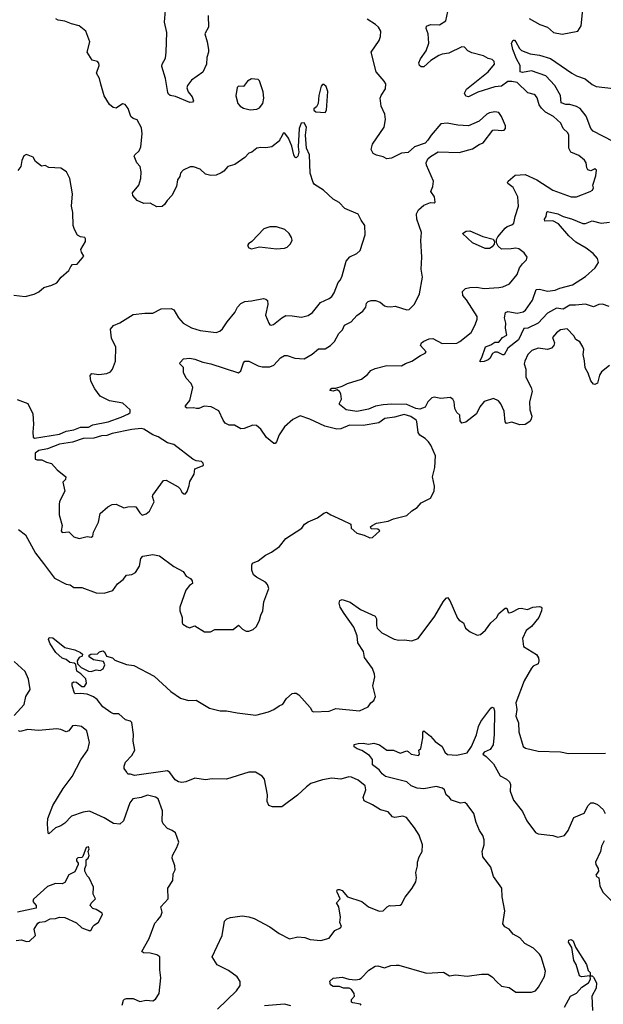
# Model space of a CAD drawing. Extents: x 1839239 to 1929705, y 762242 to 910352.
# Tile 250 of 256: x 1882322 to 1886760, y 844123 to 851613. Entities that reach past the tile are written whole.
import ezdxf

# ---------------------------------------------------------------- set-up
doc = ezdxf.new("R2010")
doc.units = 0

msp = doc.modelspace()

# ---------------------------------------------------------------- linework, layer by layer
at = {"layer": '0CON10XD'}
for points in [[(1883754.5, 851645), (1883757.3, 851555), (1883730, 851505), (1883748.5, 851445), (1883758.2, 851385), (1883757.7, 851365), (1883744.3, 851325), (1883741.7, 851275), (1883715.9, 851214.1), (1883628.4, 851151.6), (1883597.2, 851112.8), (1883594.4, 851095), (1883602.9, 851065), (1883633.8, 851025), (1883643.8, 850995), (1883637.5, 850985), (1883615, 850983.3), (1883507.9, 851027.9), (1883466.2, 851035), (1883452.9, 851045), (1883448.1, 851058.1), (1883431.3, 851165), (1883403, 851257), (1883405.7, 851275), (1883430.4, 851319.6), (1883435.9, 851365), (1883440.8, 851515), (1883422.3, 851595), (1883430, 851685)], [(1886195, 851620.5), (1886278, 851575), (1886335.4, 851555.4), (1886381.2, 851515), (1886447.7, 851502.3), (1886567.5, 851525), (1886592.5, 851565), (1886605, 851690)], [(1882303.8, 848723.8), (1882385, 848692.5), (1882422.5, 848615), (1882427.5, 848535), (1882421.4, 848475), (1882425.9, 848435.9), (1882435, 848429.2), (1882625, 848460.7), (1882675, 848483.1), (1882733.9, 848493.9), (1882785, 848512.1), (1882845, 848512.8), (1882878.4, 848531.6), (1882995, 848552.9), (1883095, 848589.7), (1883150.9, 848615), (1883161.2, 848625), (1883162.7, 848645), (1883106.1, 848696.1), (1883004.5, 848714.5), (1882935, 848748.8), (1882894.5, 848804.5), (1882862.4, 848862.4), (1882858.8, 848905), (1882871.7, 848921.7), (1882925, 848914), (1882985, 848920.8), (1883013.3, 848935), (1883028.8, 848955), (1883050, 849015), (1883052.3, 849122.3), (1883020.2, 849190.2), (1883012.6, 849257.4), (1883034.5, 849285.5), (1883084.6, 849305.4), (1883185, 849368.8), (1883275, 849381.2), (1883335, 849381.1), (1883397.7, 849412.3), (1883473.9, 849416.1), (1883494.5, 849404.5), (1883529.4, 849345), (1883564.6, 849304.6), (1883627.8, 849267.8), (1883695, 849247.1), (1883815.8, 849234.2), (1883845, 849244.2), (1883865, 849260), (1883899.2, 849315), (1883957.1, 849385), (1883978, 849425), (1884005, 849453.3), (1884035, 849468.8), (1884085, 849474.2), (1884175, 849491.2), (1884195, 849486.7), (1884206.4, 849476.4), (1884210, 849445), (1884192.5, 849365), (1884216.7, 849305), (1884225, 849292.5), (1884235, 849290), (1884252.5, 849295), (1884315, 849345.7), (1884345, 849362.2), (1884395, 849361.1), (1884465, 849348.6), (1884515, 849363.1), (1884548, 849385), (1884608.9, 849461.1), (1884675, 849491.1), (1884695, 849508.1), (1884713.5, 849535), (1884745, 849613.8), (1884762.5, 849635), (1884775, 849663.8), (1884805, 849776.7), (1884832.1, 849807.9), (1884885.7, 849834.3), (1884912.3, 849857.7), (1884950, 849975), (1884947.3, 850047.3), (1884917.7, 850087.7), (1884895, 850132.5), (1884795, 850176.2), (1884750.8, 850220.8), (1884705, 850246.2), (1884632, 850315), (1884565, 850360), (1884553.6, 850373.6), (1884530, 850445), (1884525.6, 850585), (1884504, 850635), (1884495.8, 850735), (1884503.3, 850795), (1884485, 850827.5), (1884462.5, 850825), (1884447.5, 850785), (1884440, 850645), (1884446, 850605), (1884436, 850575), (1884425, 850562.5), (1884415, 850566.7), (1884405.7, 850585.7), (1884391.4, 850651.4), (1884365, 850712.5), (1884338.3, 850748.3), (1884325, 850750), (1884308.3, 850711.7), (1884300, 850705), (1884298.3, 850691.7), (1884240, 850645), (1884193, 850637), (1884155, 850641.2), (1884125.8, 850634.2), (1884087.5, 850605), (1884063.9, 850596.1), (1884033.3, 850565), (1883959.4, 850510.6), (1883904.7, 850495.3), (1883875, 850460), (1883855, 850446.7), (1883815, 850431.2), (1883775, 850427.5), (1883735, 850438), (1883695, 850476), (1883644.5, 850494.5), (1883617.9, 850492.1), (1883565, 850468), (1883546, 850445), (1883539.1, 850420.9), (1883522, 850395), (1883515, 850342.5), (1883478.6, 850275), (1883443.2, 850236.8), (1883424.2, 850205.8), (1883405, 850190.8), (1883365, 850188), (1883315, 850215.8), (1883265, 850214), (1883215, 850236.7), (1883183.8, 850275), (1883180, 850295), (1883228.6, 850355), (1883244.7, 850405.3), (1883246.1, 850456.1), (1883237.8, 850495), (1883213.1, 850525), (1883193.8, 850575), (1883196.7, 850585), (1883230, 850615), (1883243.1, 850645), (1883252.9, 850745), (1883249.7, 850789.7), (1883215, 850850), (1883185, 850860), (1883167.5, 850875), (1883145.9, 850935.9), (1883125, 850966.7), (1883105, 850973.3), (1883055, 850938.8), (1883032.5, 850945), (1883005, 850967.5), (1882965, 851032.5), (1882938.3, 851121.7), (1882929.4, 851165), (1882905.8, 851205), (1882926.7, 851263.3), (1882923.1, 851283.1), (1882914, 851294), (1882874, 851305), (1882835.8, 851365), (1882855.6, 851444.4), (1882826.5, 851525), (1882775.3, 851565.3), (1882715, 851580.4), (1882665, 851602), (1882615, 851608.8), (1882598.3, 851618.3)], [(1886808.3, 848981.7), (1886746.4, 848935), (1886731.3, 848908.7), (1886715, 848847.5), (1886695, 848836.5), (1886685, 848838.9), (1886664.8, 848864.8), (1886644.6, 848925), (1886621.5, 848965), (1886618, 849018), (1886605.8, 849065), (1886610.8, 849105), (1886604.3, 849125), (1886582.4, 849162.4), (1886550, 849180), (1886535, 849208.8), (1886485, 849262), (1886435.7, 849254.3), (1886405, 849230), (1886374.4, 849195), (1886389.2, 849155), (1886382.9, 849135), (1886366.9, 849113.1), (1886336.6, 849103.4), (1886265.8, 849114.2), (1886216.7, 849095), (1886186, 849065), (1886162.9, 849015), (1886159.4, 848995), (1886170.5, 848955), (1886172.1, 848892.1), (1886212.7, 848815), (1886217.9, 848785), (1886198.6, 848705), (1886202.5, 848645), (1886215.7, 848595.7), (1886212.5, 848575), (1886201.2, 848555), (1886165, 848534), (1886125, 848530), (1886065, 848550), (1886025, 848540), (1886014.3, 848554.3), (1886006.7, 848635), (1885981.2, 848691.2), (1885963.6, 848713.6), (1885925, 848730), (1885855, 848708.8), (1885822.2, 848667.8), (1885795.4, 848614.6), (1885715, 848550), (1885685, 848542.5), (1885671.5, 848561.5), (1885670, 848605), (1885647.1, 848625), (1885630.8, 848655), (1885626.2, 848705), (1885615, 848727.1), (1885595, 848738), (1885525, 848730), (1885475, 848741.4), (1885455, 848737.1), (1885425, 848705.4), (1885406, 848664), (1885365, 848650), (1885335, 848656), (1885265, 848685.7), (1885152.9, 848687.1), (1885086.2, 848683.8), (1885027, 848673), (1884975, 848651.1), (1884885, 848632.9), (1884805, 848644.5), (1884754.4, 848685), (1884752.9, 848695), (1884768.2, 848725), (1884765, 848766.2), (1884755, 848783.8), (1884737, 848797), (1884705, 848787.5), (1884681.7, 848791.7), (1884695, 848810), (1884725, 848810), (1884775, 848823.8), (1884815, 848844.2), (1884920.7, 848879.3), (1884966.5, 848913.5), (1884992.5, 848945), (1885025, 848959.3), (1885115, 848983.2), (1885225, 848979.4), (1885255, 848997.5), (1885304.7, 849015.3), (1885370.9, 849059.1), (1885406.2, 849075), (1885413.3, 849085), (1885371.2, 849135), (1885378.8, 849155), (1885395, 849168), (1885435, 849184.2), (1885465, 849187.1), (1885535, 849148.8), (1885645, 849153.1), (1885670, 849165), (1885755, 849232.5), (1885785, 849291.2), (1885801.5, 849335), (1885801.8, 849355), (1885720.8, 849480.8), (1885691.9, 849515), (1885688.8, 849545), (1885713.2, 849566.8), (1885745, 849574.3), (1885795, 849577.1), (1885855, 849567.5), (1885965, 849575.6), (1885995, 849580), (1886045.7, 849604.3), (1886106, 849675), (1886124, 849725), (1886145, 849756), (1886176.2, 849785), (1886180, 849805), (1886158.7, 849838.7), (1886118.9, 849868.9), (1886095, 849874.6), (1886058.4, 849868.4), (1885985, 849866.2), (1885960, 849890), (1885946.7, 849915), (1885948.8, 849941.2), (1885958.5, 849961.5), (1886012.6, 850027.4), (1886030.2, 850039.8), (1886065, 850051.1), (1886080.6, 850065), (1886088.9, 850115), (1886115.7, 850195), (1886108.8, 850265), (1886075, 850336.7), (1886035, 850367.5), (1886031.2, 850375), (1886036.7, 850385), (1886090.5, 850429.5), (1886165, 850435.7), (1886255, 850394.4), (1886376.7, 850315), (1886515, 850265.7), (1886555, 850265.7), (1886660, 850305), (1886676.7, 850315), (1886686.4, 850333.6), (1886680, 850355), (1886704.2, 850425), (1886707.3, 850467.3), (1886695, 850478), (1886665, 850463.8), (1886641.2, 850471.2), (1886633.8, 850485), (1886630, 850525), (1886616, 850545), (1886575, 850580), (1886513.9, 850603.9), (1886497.5, 850635), (1886498.8, 850735), (1886491.2, 850751.2), (1886455.9, 850785.9), (1886436.2, 850825), (1886381.2, 850875), (1886320, 850910), (1886288.8, 850938.8), (1886271.5, 850965), (1886257.9, 851017.9), (1886245, 851036), (1886234.3, 851044.3), (1886185, 851056.5), (1886105, 851133.7), (1886065, 851143.5), (1886035, 851142.9), (1885985, 851107.6), (1885935, 851102.3), (1885805, 851062.3), (1885735, 851027.1), (1885715, 851030), (1885705.7, 851055), (1885719.2, 851085), (1885885, 851216), (1885932.7, 851275), (1885930.9, 851295), (1885915, 851309.2), (1885885, 851318.1), (1885848.9, 851338.9), (1885760, 851360), (1885731.1, 851375), (1885705, 851404.4), (1885685, 851405.5), (1885585, 851358.2), (1885535, 851350), (1885510.4, 851339.6), (1885447.8, 851302.2), (1885395, 851254.2), (1885375, 851253.3), (1885362.5, 851265), (1885357.5, 851285), (1885370, 851315), (1885412, 851375), (1885434, 851435), (1885427.1, 851505), (1885413.8, 851546.2), (1885416.4, 851563.6), (1885445, 851575.8), (1885515, 851573.8), (1885562.5, 851605), (1885576.7, 851675)], [(1884685, 849134.2), (1884716.3, 849163.7), (1884749.2, 849225), (1884776.3, 849253.7), (1884791.4, 849288.6), (1884842, 849315), (1884885, 849362), (1884931.2, 849395), (1884953.3, 849425), (1884960, 849455), (1884972.1, 849467.9), (1884995, 849477.1), (1885027.1, 849477.1), (1885062.7, 849462.7), (1885095, 849436.7), (1885115, 849430), (1885145, 849427.5), (1885176.4, 849433.6), (1885265, 849406.2), (1885285, 849408.8), (1885325, 849448.8), (1885363.6, 849526.4), (1885384.5, 849655), (1885374.4, 849715), (1885380.8, 849805), (1885372, 849932), (1885377.3, 849995), (1885342.2, 850095), (1885340.6, 850135), (1885354.5, 850165.5), (1885395, 850202), (1885445, 850223.3), (1885475, 850220), (1885482.5, 850225), (1885477.5, 850265), (1885447.5, 850305), (1885462.5, 850345), (1885468.8, 850385), (1885416, 850505), (1885414, 850525), (1885425, 850553.3), (1885445, 850572.5), (1885503.6, 850606.4), (1885665, 850602.5), (1885765, 850629.2), (1885815, 850662), (1885846.2, 850675), (1885918.8, 850771.2), (1885934, 850776), (1885985, 850770), (1886005, 850773.3), (1886016.7, 850785), (1886016.7, 850805), (1885987, 850877), (1885965.6, 850905.6), (1885935, 850912), (1885895, 850903.8), (1885875, 850893.8), (1885815, 850840), (1885735, 850806.2), (1885655, 850809.2), (1885573.9, 850826.1), (1885525, 850820), (1885450, 850735), (1885426.7, 850695), (1885405, 850672.5), (1885323.3, 850646.7), (1885275, 850603.3), (1885225, 850596.2), (1885150.5, 850559.5), (1885115, 850553.3), (1885085, 850568.8), (1885035, 850581.2), (1885010, 850595), (1884995.8, 850625), (1885004.2, 850665), (1885094.5, 850795), (1885104.4, 850854.4), (1885099.1, 850895), (1885070.8, 850955), (1885063.6, 851015), (1885070, 851035), (1885103, 851087), (1885105.4, 851125), (1885094.5, 851145), (1885031.6, 851215), (1884995.6, 851364.4), (1885056.3, 851453.7), (1885065.7, 851485), (1885067.1, 851525), (1885051.4, 851555), (1885028, 851575), (1884965, 851615.5)], [(1886834.2, 850685), (1886682.9, 850765), (1886664.8, 850784.8), (1886628.8, 850878.8), (1886585, 850936.8), (1886555, 850952.3), (1886505, 850966.4), (1886475, 850967.2), (1886440.7, 850980.7), (1886434.6, 851035), (1886391.9, 851111.9), (1886323.3, 851186.7), (1886215, 851223.1), (1886145, 851210.5), (1886126.7, 851215), (1886128.8, 851265), (1886098.8, 851315), (1886071.8, 851385), (1886063.1, 851435), (1886075, 851457.5), (1886085, 851455.8), (1886095, 851444.3), (1886123.6, 851393.6), (1886138.7, 851378.7), (1886203.1, 851353.1), (1886275, 851343.5), (1886357.6, 851317.6), (1886521.8, 851205), (1886556.9, 851185), (1886621.9, 851161.9), (1886675, 851118.5), (1886705.5, 851104.5), (1886970, 851075)], [(1884075, 850926.2), (1884125, 850931.2), (1884147, 850943), (1884170.8, 850975), (1884178, 851015), (1884174, 851065), (1884145, 851147.5), (1884135, 851156.7), (1884085, 851164), (1884055, 851146.2), (1884025, 851103.3), (1883985, 851107.5), (1883975, 851097.5), (1883966.4, 851033.6), (1883982, 850975), (1883997.5, 850955), (1884025, 850940), (1884075, 850926.2)], [(1884645, 850907.5), (1884656.2, 850923.8), (1884666.6, 851066.6), (1884653.8, 851105), (1884635, 851118.8), (1884625, 851118.8), (1884615, 851107.5), (1884596.2, 851035), (1884592.5, 850975), (1884579.3, 850950.7), (1884560, 850935), (1884560, 850925), (1884575, 850912.5), (1884645, 850907.5)], [(1882278.3, 849518.3), (1882365, 849506.2), (1882432.5, 849525), (1882467.3, 849542.7), (1882505, 849576.7), (1882567, 849593), (1882605, 849610), (1882637, 849653), (1882696.4, 849703.6), (1882710, 849735), (1882725, 849750), (1882758.3, 849751.7), (1882810, 849815), (1882793, 849843), (1882787.5, 849865), (1882822.5, 849925), (1882822.5, 849945), (1882817.5, 849955), (1882785, 849960.8), (1882763.1, 849973.1), (1882737.8, 850017.8), (1882727.7, 850047.7), (1882726.1, 850145), (1882716.7, 850195), (1882725, 850287.5), (1882702.5, 850405), (1882677.5, 850455), (1882635, 850482.5), (1882545, 850487.5), (1882515, 850502.5), (1882488.3, 850498.3), (1882442.5, 850535), (1882425, 850567.5), (1882375, 850587.5), (1882353.9, 850576.1), (1882338.3, 850541.7), (1882331.2, 850495), (1882308.8, 850465)], [(1886805, 849431.8), (1886755, 849448.5), (1886725, 849446.5), (1886685, 849427.6), (1886625, 849449), (1886549.5, 849440.5), (1886505, 849439.8), (1886455, 849410.7), (1886405, 849417.1), (1886335, 849379.3), (1886263.8, 849305), (1886185, 849266.3), (1886155, 849264), (1886115, 849176.7), (1886035, 849112.9), (1886005, 849064), (1885995, 849062.9), (1885955, 849084.4), (1885935, 849083.1), (1885917.3, 849072.7), (1885897.5, 849035), (1885885, 849026), (1885855, 849012.9), (1885825, 849010), (1885820, 849015), (1885837.3, 849042.7), (1885864.4, 849125), (1885905, 849138.5), (1885935, 849160), (1885965, 849160.8), (1885994.1, 849195.9), (1886027.2, 849212.8), (1886016.5, 849265), (1886018, 849305), (1886007.6, 849345), (1886015.8, 849385), (1886035, 849392.2), (1886105, 849380), (1886150.5, 849389.5), (1886167.7, 849402.3), (1886221.1, 849478.9), (1886249.2, 849560.8), (1886275, 849562.3), (1886335, 849548), (1886395, 849555.6), (1886429.5, 849570.5), (1886525.3, 849594.7), (1886625, 849660), (1886697.8, 849725), (1886724.4, 849765), (1886715.4, 849795), (1886681.8, 849835), (1886630.4, 849875), (1886551.2, 849921.2), (1886498.1, 849968.1), (1886420.2, 850060.2), (1886375, 850083.6), (1886315, 850081.2), (1886312.5, 850095), (1886326.2, 850115), (1886330.5, 850149.5), (1886335, 850153.3), (1886413, 850137), (1886456, 850116), (1886518.7, 850098.7), (1886605, 850063.1), (1886625, 850063.1), (1886675, 850081.4), (1886744.3, 850065.7), (1886806.4, 850073.6)], [(1884085, 849870), (1884145.9, 849884.1), (1884275, 849870.6), (1884335, 849874), (1884357.3, 849882.7), (1884382.3, 849907.7), (1884393.3, 849935), (1884388.8, 849955), (1884371.2, 849985), (1884337.3, 850017.3), (1884275, 850036.2), (1884225, 850036), (1884179.5, 850020.5), (1884086.7, 849925), (1884062.2, 849907.8), (1884055.7, 849895), (1884065, 849877.5), (1884085, 849870)], [(1885860.9, 849870.9), (1885764.8, 849914.8), (1885690, 849985), (1885716.7, 850005), (1885745, 850007.1), (1885845, 849963.1), (1885922.2, 849942.2), (1885932.5, 849925), (1885930, 849905), (1885915.5, 849884.5), (1885895, 849871.1), (1885860.9, 849870.9)], [(1882314, 847735), (1882367.1, 847695), (1882442.5, 847555), (1882504, 847475), (1882588, 847365), (1882675, 847318.8), (1882705, 847313.3), (1882735, 847293.8), (1882795, 847294.2), (1882905, 847254), (1882965, 847249.2), (1883029.3, 847270.7), (1883065, 847321.2), (1883109.2, 847355), (1883135, 847386.2), (1883175, 847392), (1883202.7, 847407.3), (1883233.3, 847455), (1883243.3, 847515), (1883259.3, 847530.7), (1883335, 847544), (1883385, 847534.2), (1883495, 847452), (1883565.6, 847415.6), (1883588.3, 847378.3), (1883620.7, 847360.7), (1883633.3, 847345), (1883637.5, 847325), (1883612.3, 847307.7), (1883585.8, 847274.2), (1883540, 847145), (1883541.2, 847115), (1883558.8, 847065), (1883557.5, 847025), (1883562.5, 847015), (1883595, 846993.3), (1883615, 846987.5), (1883625, 846992.5), (1883655, 847002.5), (1883726.4, 846956.4), (1883773, 846957), (1883807, 846973), (1883945, 846973.3), (1883985, 847007.5), (1884015.9, 846975.9), (1884045, 846960), (1884065, 846960), (1884097.5, 846975), (1884123, 846997), (1884145.8, 847045), (1884155, 847082.5), (1884171.2, 847115), (1884178.8, 847185), (1884216.7, 847285), (1884206.7, 847315), (1884192.5, 847335), (1884121.7, 847371.7), (1884099.5, 847389.5), (1884086.2, 847425), (1884086.4, 847463.6), (1884092.7, 847477.3), (1884135, 847496.2), (1884191.4, 847538.6), (1884238.1, 847561.9), (1884298.8, 847605), (1884345, 847666), (1884466.7, 847745), (1884487.5, 847775), (1884515, 847793.3), (1884585.7, 847824.3), (1884635, 847860), (1884655, 847867.5), (1884687.5, 847845), (1884776.7, 847805), (1884840, 847775), (1884842.5, 847745), (1884885, 847706.7), (1884941.7, 847691.7), (1884985, 847670), (1885005, 847672.5), (1885060, 847725), (1885046.4, 847736.4), (1884995, 847740), (1884990, 847755), (1885002.5, 847765), (1885035, 847783.3), (1885125, 847799.1), (1885165, 847815.6), (1885265, 847840), (1885305, 847876.7), (1885345, 847902.5), (1885375, 847937.5), (1885445, 847972.5), (1885473.8, 848025), (1885476.7, 848065), (1885461.2, 848135), (1885480, 848205), (1885483.3, 848295), (1885448.8, 848375), (1885430.5, 848400.5), (1885405, 848426.7), (1885365, 848452.5), (1885351.7, 848471.7), (1885342, 848555), (1885335.8, 848565), (1885295.6, 848595), (1885245, 848609.2), (1885171.9, 848588.1), (1885099.2, 848579.2), (1885053.9, 848546.1), (1884935, 848524.8), (1884831, 848529), (1884765, 848500.9), (1884735, 848497.5), (1884641.3, 848521.3), (1884528, 848575), (1884455, 848600), (1884399.4, 848570.6), (1884335.7, 848515), (1884296, 848454), (1884275, 848402), (1884265, 848389.2), (1884255, 848387.5), (1884198.1, 848435), (1884157, 848497), (1884123.3, 848525), (1884095, 848528.6), (1884028.3, 848501.7), (1884005, 848500.8), (1883955, 848529.1), (1883915, 848528.2), (1883885, 848543.5), (1883869.1, 848565), (1883836.2, 848636.2), (1883778.8, 848668.8), (1883725, 848673.1), (1883683.3, 848655), (1883665.7, 848654.3), (1883645, 848661.1), (1883595, 848656.7), (1883582.5, 848665), (1883583.8, 848675), (1883616.7, 848715), (1883638, 848815), (1883626, 848845), (1883587.5, 848885), (1883568.8, 848928.8), (1883566.8, 848966.8), (1883541.2, 848995), (1883543.3, 849005), (1883568.3, 849031.7), (1883615, 849038), (1883655, 849031.2), (1883715, 849007.5), (1883775, 848995.7), (1883985, 848926.2), (1884005, 848942.5), (1884025, 849002.5), (1884035, 849016.2), (1884065, 849016), (1884135, 848980.6), (1884165, 848971.9), (1884225, 848972.2), (1884254, 848985), (1884305, 849040), (1884335, 849058), (1884355, 849059.2), (1884415, 849037.9), (1884485, 849033.5), (1884545, 849068.9), (1884595, 849109.2), (1884645, 849108), (1884685, 849134.2)], [(1882773.6, 847666.4), (1882805, 847673.8), (1882835, 847681.2), (1882865, 847676), (1882877.5, 847685), (1882883.8, 847715), (1882920.5, 847789.5), (1882933.8, 847855), (1882992.1, 847907.9), (1883024.2, 847925.8), (1883055, 847926), (1883115, 847898.8), (1883145, 847907.5), (1883195, 847910), (1883205, 847906.7), (1883235, 847861.2), (1883254.3, 847844.3), (1883285, 847854.3), (1883308.9, 847875), (1883346, 847945), (1883331.2, 847985), (1883333.8, 847995), (1883415, 848106.7), (1883435, 848110), (1883528.3, 848058.3), (1883543.6, 848043.6), (1883555, 848017.5), (1883570, 848005), (1883583, 848007), (1883596.1, 848023.9), (1883611.7, 848068.3), (1883615, 848100), (1883650, 848155), (1883653, 848197), (1883712.3, 848217.7), (1883720, 848225), (1883718.3, 848238.3), (1883705, 848251.2), (1883665, 848257.5), (1883639.3, 848269.3), (1883495, 848380), (1883445, 848394), (1883375, 848439.4), (1883335, 848454.2), (1883265, 848498.1), (1883245, 848502.2), (1883175, 848496.2), (1883025.7, 848465.7), (1882985, 848450.2), (1882945, 848447.2), (1882885, 848429.1), (1882805, 848425.9), (1882725, 848398), (1882625, 848383.2), (1882535, 848348), (1882466.7, 848335), (1882440, 848315), (1882440.7, 848270.7), (1882455, 848263.8), (1882490, 848265), (1882525, 848246.7), (1882565, 848237.5), (1882608.3, 848188.3), (1882672.5, 848135), (1882670, 848115), (1882650, 848095), (1882666.7, 848025), (1882625, 847947.5), (1882621.4, 847925), (1882622.9, 847845), (1882646.1, 847763.9), (1882637.5, 847725), (1882645, 847712.5), (1882695, 847715.8), (1882735, 847679.2), (1882773.6, 847666.4)], [(1884790, 847095), (1884758.8, 847145), (1884752, 847175), (1884756.2, 847195), (1884775, 847201.4), (1884835, 847180.6), (1884914.8, 847124.8), (1885025, 847075.9), (1885036.2, 847055), (1885035.3, 847005.3), (1885040.7, 846985), (1885075, 846947.6), (1885170.8, 846900.8), (1885205, 846892.9), (1885245.4, 846895.4), (1885305, 846888), (1885351.2, 846905), (1885480, 847075), (1885543.1, 847185), (1885565, 847213.3), (1885575, 847217.5), (1885592, 847195), (1885650.3, 847060.3), (1885665, 847043.8), (1885697.5, 847025), (1885712.5, 846985), (1885747.5, 846955), (1885801.7, 846931.7), (1885825, 846936.7), (1885865, 846970), (1885905.6, 847024.4), (1885946.8, 847063.2), (1885966.2, 847095), (1886015, 847136), (1886026.2, 847135), (1886036.2, 847106.2), (1886045, 847101.2), (1886065, 847105.8), (1886116.6, 847133.4), (1886135.6, 847135.6), (1886183.9, 847126.1), (1886225, 847144), (1886275, 847150), (1886290, 847145), (1886293.8, 847135), (1886291.2, 847115), (1886268.6, 847065), (1886213.2, 846996.8), (1886173.3, 846965), (1886146.2, 846905), (1886152.5, 846845), (1886252.7, 846782.7), (1886267.3, 846757.3), (1886270, 846735), (1886265, 846712.5), (1886227.5, 846695), (1886215, 846680), (1886157.2, 846582.8), (1886095.5, 846415), (1886102.2, 846365), (1886094.4, 846315), (1886115.8, 846265), (1886118.2, 846195), (1886150, 846085), (1886168.3, 846071.7), (1886265, 846049.5), (1886435, 846044.5), (1886495, 846031.1), (1886776.5, 846033.5)], [(1883827.5, 844085), (1883970.8, 844225), (1884000, 844265), (1883999.1, 844295), (1883975, 844332.7), (1883908.8, 844378.8), (1883823.8, 844423.8), (1883786.7, 844485), (1883861.2, 844645), (1883880.8, 844755), (1883897.9, 844772.1), (1883925, 844782.9), (1884015, 844796.2), (1884065, 844789.2), (1884105, 844775.7), (1884225, 844713.3), (1884295, 844661.3), (1884375, 844619.5), (1884436.2, 844636.2), (1884491.7, 844631.7), (1884530, 844615), (1884612.3, 844607.7), (1884675, 844626.2), (1884718.8, 844685), (1884761.2, 844705), (1884769.2, 844715), (1884757.5, 844745), (1884760.6, 844785), (1884750, 844865), (1884732.5, 844895), (1884759.2, 844925), (1884736, 844975), (1884733.9, 844986.1), (1884740, 844995), (1884755, 844996), (1884775, 844987.5), (1884815, 844940), (1884925, 844905.6), (1884975, 844863.8), (1885055, 844830), (1885085, 844833.3), (1885116.2, 844863.8), (1885135, 844873.3), (1885145, 844871.2), (1885215, 844876.7), (1885225, 844883.3), (1885252.5, 844937.5), (1885306.7, 845005), (1885333.3, 845055), (1885340, 845085), (1885333.8, 845125), (1885348, 845175), (1885348, 845205), (1885358.8, 845245), (1885382.5, 845285), (1885384, 845335), (1885359.1, 845409.1), (1885324.7, 845464.7), (1885264.3, 845545), (1885235, 845554.6), (1885175, 845544.4), (1885158, 845548), (1885125, 845586), (1885065, 845600.8), (1885005, 845640.6), (1884941.2, 845671.2), (1884932.9, 845695), (1884954.3, 845755), (1884948, 845785), (1884895, 845826.7), (1884845, 845850.5), (1884825, 845852.2), (1884765, 845835.6), (1884695, 845842.5), (1884625, 845829.4), (1884536.6, 845803.4), (1884502.8, 845777.2), (1884435, 845713.3), (1884315, 845624), (1884245, 845623.8), (1884216.7, 845635), (1884204.3, 845664.3), (1884207.1, 845715), (1884182.9, 845835), (1884167, 845857), (1884115, 845888.5), (1884065, 845889.6), (1883895, 845834.7), (1883785, 845837.2), (1883735, 845830), (1883655, 845843.1), (1883585, 845815.4), (1883555, 845810.4), (1883528.8, 845815), (1883505, 845829.4), (1883465, 845886), (1883445, 845898.1), (1883195, 845862.5), (1883165, 845874.3), (1883145, 845872.5), (1883138, 845888), (1883117.5, 845917.5), (1883116.7, 845935), (1883126.7, 845965), (1883175.8, 846014.2), (1883198.8, 846055), (1883186, 846125), (1883188.6, 846175), (1883176, 846266), (1883165.3, 846275.3), (1883126.2, 846286.2), (1883075, 846331.9), (1883035, 846333.3), (1883015, 846342.5), (1882955, 846385.7), (1882911.2, 846441.2), (1882882.4, 846462.4), (1882835, 846481.9), (1882785, 846488.1), (1882745, 846484), (1882739.5, 846489.5), (1882721.2, 846545), (1882721.7, 846568.3), (1882734.1, 846575.9), (1882755, 846574.2), (1882795, 846541.4), (1882815, 846539.4), (1882831.1, 846565), (1882825, 846597.5), (1882787, 846637), (1882757, 846657), (1882748.3, 846708.3), (1882737.5, 846717.5), (1882703, 846723), (1882676.1, 846746.1), (1882645, 846756), (1882597.9, 846797.9), (1882554.2, 846865), (1882541.2, 846898.8), (1882547.5, 846912.5), (1882575, 846911.2), (1882665, 846837.5), (1882741.7, 846818.3), (1882785, 846800), (1882800, 846785), (1882798.3, 846771.7), (1882775, 846760), (1882760, 846735), (1882761.7, 846711.7), (1882790, 846685), (1882845, 846656.7), (1882866.4, 846653.6), (1882905, 846666.7), (1882935, 846660.8), (1882956.3, 846673.7), (1882968.8, 846705), (1882960, 846730), (1882883.6, 846743.6), (1882850, 846765), (1882851.7, 846778.3), (1882863, 846787), (1882915, 846790), (1882930, 846805), (1882955, 846812.5), (1882966.7, 846805), (1882981.7, 846771.7), (1883028.3, 846758.3), (1883045, 846740), (1883135, 846706.7), (1883189.5, 846699.5), (1883345, 846620), (1883471.7, 846501.7), (1883545, 846452), (1883605, 846432.5), (1883665, 846436.2), (1883765, 846376), (1883845.8, 846355.8), (1883895.6, 846355.6), (1883975, 846339.4), (1884116.7, 846323.3), (1884215, 846348.5), (1884254.6, 846365.4), (1884295, 846394), (1884323.9, 846406.1), (1884351.7, 846448.3), (1884395, 846486.7), (1884409.3, 846490.7), (1884425, 846490), (1884445, 846476.2), (1884530.3, 846380.3), (1884545, 846352.5), (1884556.4, 846346.4), (1884676.3, 846353.7), (1884725, 846373.1), (1884905, 846355.7), (1884972, 846385), (1884991.2, 846415), (1885015, 846434), (1885027.8, 846465), (1885007.3, 846545), (1885023.1, 846615), (1885020.6, 846635), (1885005, 846676), (1884945, 846761.2), (1884935.3, 846805.3), (1884892.7, 846872.7), (1884889.5, 846925), (1884862.4, 846992.4), (1884790, 847095)], [(1882281.1, 846318.9), (1882356.4, 846403.6), (1882368.5, 846465), (1882402.4, 846517.6), (1882389.1, 846595), (1882365, 846654.3), (1882281.2, 846731.2)], [(1884920, 844115), (1884912.5, 844125), (1884855, 844133.3), (1884845, 844140), (1884845, 844160), (1884867.5, 844185), (1884866.2, 844205), (1884846, 844235), (1884826.7, 844245), (1884785, 844246.7), (1884755, 844257.8), (1884705, 844258.2), (1884685, 844270.6), (1884680.5, 844299.5), (1884705, 844322.5), (1884775, 844328), (1884825, 844314.5), (1884875, 844310), (1884906.1, 844313.9), (1884919.3, 844320.7), (1884978.3, 844381.7), (1885026.1, 844413.9), (1885045, 844416), (1885095, 844401.2), (1885145, 844418.8), (1885185, 844421.2), (1885205, 844420), (1885415, 844359.2), (1885545, 844366), (1885589.3, 844339.3), (1885635, 844345.8), (1885725, 844335.8), (1885835, 844352), (1885885, 844351.2), (1885918.3, 844328.3), (1885948, 844295), (1885985, 844261.2), (1886045, 844250), (1886095, 844216.2), (1886215, 844216.2), (1886244.1, 844225.9), (1886267, 844253), (1886312, 844335), (1886319.2, 844375), (1886287.5, 844485), (1886273.8, 844505), (1886228.8, 844548.8), (1886163.3, 844585), (1886125, 844628.8), (1886075, 844656.7), (1886045, 844693.3), (1886012.3, 844712.3), (1885996.7, 844735), (1886012, 844835), (1885991.5, 844941.5), (1885989.3, 845005), (1885926.2, 845095), (1885905.6, 845165), (1885843.6, 845243.6), (1885838.6, 845285), (1885855.3, 845334.7), (1885854, 845375), (1885845, 845405.7), (1885819.6, 845445), (1885792.9, 845505), (1885775.6, 845575), (1885725, 845642.5), (1885707, 845657), (1885675, 845652.5), (1885605, 845676.7), (1885589.1, 845699.1), (1885565.9, 845715.9), (1885553.3, 845755), (1885537.3, 845767.3), (1885488.9, 845778.9), (1885395, 845762.1), (1885345, 845768), (1885300, 845785), (1885265, 845816), (1885105, 845856.5), (1885079.4, 845875), (1885055, 845907.1), (1885005.8, 845945), (1885004, 845985), (1884982, 846015), (1884925, 846053.1), (1884887.5, 846065), (1884865, 846081.9), (1884865, 846098.1), (1884895, 846106.7), (1884935, 846108.6), (1884975, 846102.2), (1885015, 846110), (1885057.4, 846097.4), (1885115, 846055.4), (1885165, 846056.9), (1885215, 846033.9), (1885265, 846050.5), (1885276.9, 846046.9), (1885300, 846025), (1885355, 846014.5), (1885362.5, 846025), (1885358, 846055), (1885372.4, 846067.6), (1885388.6, 846148.6), (1885387, 846193), (1885395, 846202.5), (1885445, 846162), (1885480.6, 846120.6), (1885533.5, 846083.5), (1885555, 846041.2), (1885574.2, 846024.2), (1885645, 846017.5), (1885723.6, 846036.4), (1885758, 846085), (1885796.4, 846173.6), (1885810.6, 846235), (1885828.1, 846275), (1885905, 846375.8), (1885915, 846384), (1885925, 846381.2), (1885932.9, 846355), (1885930, 846175), (1885923, 846097), (1885899.5, 846060.5), (1885855, 846040.8), (1885843.3, 846025), (1885868.7, 846008.7), (1885925, 845951.2), (1885975, 845860), (1886025, 845835.8), (1886046.2, 845815), (1886053.3, 845795), (1886052, 845745), (1886076.7, 845676.7), (1886145, 845590), (1886177.4, 845517.4), (1886245, 845430), (1886265, 845420), (1886375.8, 845405.8), (1886415, 845393.8), (1886465, 845406), (1886492.2, 845445), (1886535, 845544.4), (1886615, 845577.5), (1886645, 845635.8), (1886665, 845655.7), (1886685, 845655.8), (1886715, 845643.8), (1886758, 845605), (1886774.4, 845575)], [(1883102.5, 844115), (1883112.5, 844155), (1883119.3, 844160.7), (1883135, 844166.2), (1883185, 844166.7), (1883235, 844143.8), (1883285, 844153.8), (1883335, 844150), (1883355, 844162.5), (1883383.3, 844205), (1883396.7, 844325), (1883387.5, 844385), (1883387.5, 844485), (1883365, 844500), (1883315, 844512), (1883264.4, 844514.4), (1883251.2, 844525), (1883306.5, 844623.5), (1883350.5, 844739.5), (1883372.5, 844765), (1883395, 844793.3), (1883405.5, 844824.5), (1883396, 844865), (1883452.5, 844925), (1883450, 845005), (1883485.9, 845064.1), (1883490, 845115), (1883503.6, 845146.4), (1883502, 845175), (1883482, 845235), (1883484.2, 845255), (1883518, 845315), (1883532.5, 845355), (1883505.9, 845425.9), (1883482.5, 845445), (1883445, 845460), (1883413.3, 845495), (1883406.6, 845516.6), (1883409.2, 845595), (1883375.5, 845685), (1883355, 845699.6), (1883295, 845714.7), (1883245, 845697.1), (1883182.5, 845685), (1883159.1, 845655), (1883111.2, 845518.8), (1883085, 845492.9), (1883035, 845496.9), (1882965, 845540), (1882852.2, 845592.2), (1882804.6, 845584.6), (1882716.3, 845553.7), (1882665, 845501.2), (1882635, 845481.2), (1882593.9, 845466.1), (1882545, 845420), (1882540, 845425), (1882532.5, 845495), (1882536.4, 845536.4), (1882575, 845636.2), (1882653.1, 845765), (1882722.5, 845855), (1882788, 845982), (1882840.7, 846059.3), (1882852.5, 846115), (1882834.1, 846204.1), (1882792.5, 846235), (1882745, 846244), (1882725, 846240.8), (1882696.1, 846203.9), (1882675, 846194.4), (1882635, 846214.3), (1882605, 846219.4), (1882465, 846206.7), (1882385, 846212.6), (1882325, 846197.8), (1882313.5, 846203.5)], [(1882295, 844607.5), (1882335, 844613.3), (1882375, 844600), (1882397.7, 844602.3), (1882442.5, 844645), (1882431.2, 844695), (1882460.7, 844739.3), (1882473, 844747), (1882515, 844753.8), (1882555, 844773.8), (1882595, 844776.2), (1882625, 844786.2), (1882665, 844783.8), (1882755, 844741.2), (1882795, 844704), (1882855, 844682.5), (1882869.3, 844690.7), (1882877.5, 844715), (1882887.5, 844725), (1882922.3, 844747.7), (1882952.5, 844805), (1882950, 844815), (1882903.6, 844843.6), (1882877.5, 844852.5), (1882857.5, 844875), (1882865, 844892.5), (1882900, 844925), (1882881.7, 844961.7), (1882883, 845013), (1882850, 845085), (1882835, 845100), (1882817.5, 845135), (1882817.5, 845155), (1882828.3, 845181.7), (1882828.3, 845221.7), (1882842.5, 845235), (1882850, 845255), (1882842.5, 845285), (1882850, 845305), (1882845, 845320), (1882827.5, 845315), (1882802.5, 845247.5), (1882795, 845240), (1882765, 845236), (1882755, 845226.7), (1882753.3, 845215), (1882767, 845197), (1882767.5, 845185), (1882740.7, 845129.3), (1882695, 845106.7), (1882665, 845050), (1882645, 845040), (1882595, 845041.2), (1882535, 845019.2), (1882428.3, 844921.7), (1882423.3, 844905), (1882446.7, 844875), (1882446.4, 844853.6), (1882305, 844823.8)], [(1886766.6, 845365), (1886747.5, 845325), (1886738.1, 845285), (1886700, 845205), (1886702.2, 845185), (1886720, 845155), (1886724, 845135), (1886702.5, 845105), (1886707.5, 845095), (1886725.9, 845085.9), (1886734.2, 845025), (1886756, 844975), (1886848, 844885)], [(1886465, 844100), (1886510, 844185), (1886555, 844206.7), (1886595.8, 844254.2), (1886647.5, 844285), (1886662.5, 844315), (1886660, 844340), (1886595, 844330.7), (1886579.6, 844339.6), (1886552.5, 844425), (1886535.4, 844455), (1886520, 844555), (1886494.6, 844595), (1886498.9, 844611.1), (1886515, 844615.7), (1886530, 844605), (1886547.3, 844557.3), (1886633.3, 844425), (1886645, 844380), (1886660, 844365), (1886660, 844340), (1886675, 844340), (1886685, 844330), (1886707, 844287), (1886706, 844245), (1886673.3, 844185), (1886676.9, 844075)], [(1884385, 844110.5), (1884335, 844123.3), (1884185, 844111.3)]]:
    msp.add_lwpolyline(points, dxfattribs=at)

doc.saveas('drawing.dxf')
